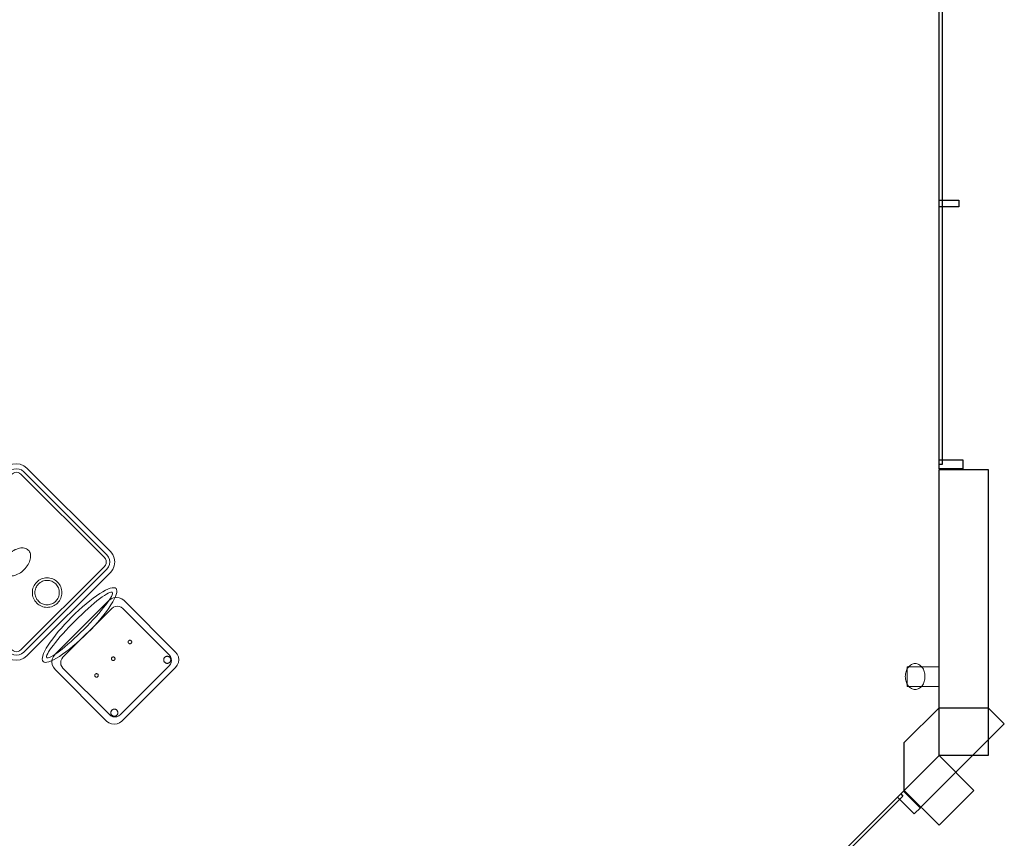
# Model space of a CAD drawing. Header units: metres. Extents: x 2172.2 to 2210.6, y 415.3 to 458.1.
# Tile 23 of 67: x 2205.6 to 2210.6, y 428.2 to 432.3. Entities that reach past the tile are written whole.
import ezdxf

# ---------------------------------------------------------------- set-up
doc = ezdxf.new("R2010")
doc.units = ezdxf.units.M
for name, color, linetype, lineweight in [('NC_N1_CHAIRS', 7, 'CONTINUOUS', 13), ('NC_N1_COLUMNS', 7, 'CONTINUOUS', 25), ('NC_N1_GLAZING', 7, 'CONTINUOUS', 13), ('NC_N1_TABLES', 7, 'CONTINUOUS', 13), ('NC_N1_WALL_LIGHTS', 7, 'CONTINUOUS', 13), ('NC_N1_WALLS', 7, 'CONTINUOUS', 25)]:
    doc.layers.add(name, color=color, linetype=linetype, lineweight=lineweight)

# ---------------------------------------------------------------- blocks, each defined once
blk = doc.blocks.new('NC_N1_ARCHITECTURE')
at = {"layer": 'NC_N1_COLUMNS', "linetype": 'CONTINUOUS', "lineweight": -2}
blk.add_lwpolyline([(20.134644, -5.608855), (20.134645, -5.358905), (20.31142, -5.182129), (20.561419, -5.182129), (20.642735, -5.263444), (20.21596, -5.690218)], close=True, dxfattribs=at)
at = {"layer": 'NC_N1_GLAZING', "linetype": 'CONTINUOUS', "lineweight": -2}
for points in [[(20.32642, -3.945515), (20.31142, -3.945515), (20.31142, 1.404485), (20.32642, 1.404485)], [(16.314201, -9.443487), (16.303595, -9.43288), (20.116966, -5.61951), (20.127573, -5.630117)]]:
    blk.add_lwpolyline(points, close=True, dxfattribs=at)
at = {"layer": 'NC_N1_WALLS', "linetype": 'CONTINUOUS', "lineweight": -2}
for points in [[(20.411421, -2.603515), (20.411421, -2.637515), (20.31142, -2.637515), (20.31142, -2.603515)], [(20.431419, -3.922515), (20.431419, -3.968515), (20.31142, -3.968515), (20.31142, -3.922515)], [(20.31142, -5.425056), (20.31142, -3.970515), (20.56142, -3.970515), (20.56142, -5.425056)], [(20.31142, -5.425056), (20.488197, -5.601833), (20.31142, -5.778609), (20.134644, -5.601832)], [(20.218082, -5.688099), (20.185555, -5.720626), (20.100702, -5.635774), (20.13323, -5.603247)]]:
    blk.add_lwpolyline(points, close=True, dxfattribs=at)
blk = doc.blocks.new('NC_N1_SCONCE')
at = {"color": 0, "linetype": 'CONTINUOUS', "lineweight": -2}
for points in [[(0.05, -0.16), (0.05, 0), (-0.05, 0), (-0.05, -0.16)], [(0.066, -0.12), (0.0657, -0.1151), (0.0647, -0.1102), (0.0632, -0.1055), (0.061, -0.1009), (0.0582, -0.0964), (0.0549, -0.0922), (0.051, -0.0883), (0.0467, -0.0846), (0.0419, -0.0813), (0.0367, -0.0784), (0.0311, -0.0759), (0.0253, -0.0738), (0.0192, -0.0722), (0.0129, -0.071), (0.0065, -0.0702), (0, -0.07), (-0.0065, -0.0702), (-0.0129, -0.071), (-0.0192, -0.0722), (-0.0253, -0.0738), (-0.0311, -0.0759), (-0.0367, -0.0784), (-0.0419, -0.0813), (-0.0467, -0.0846), (-0.051, -0.0883), (-0.0549, -0.0922), (-0.0582, -0.0964), (-0.061, -0.1009), (-0.0632, -0.1055), (-0.0647, -0.1102), (-0.0657, -0.1151), (-0.066, -0.12), (-0.0657, -0.1249), (-0.0647, -0.1298), (-0.0632, -0.1345), (-0.061, -0.1391), (-0.0582, -0.1436), (-0.0549, -0.1478), (-0.051, -0.1517), (-0.0467, -0.1554), (-0.0419, -0.1587), (-0.0367, -0.1616), (-0.0311, -0.1641), (-0.0253, -0.1662), (-0.0192, -0.1678), (-0.0129, -0.169), (-0.0065, -0.1698), (0, -0.17), (0.0065, -0.1698), (0.0129, -0.169), (0.0192, -0.1678), (0.0253, -0.1662), (0.0311, -0.1641), (0.0367, -0.1616), (0.0419, -0.1587), (0.0467, -0.1554), (0.051, -0.1517), (0.0549, -0.1478), (0.0582, -0.1436), (0.061, -0.1391), (0.0632, -0.1345), (0.0647, -0.1298), (0.0657, -0.1249)]]:
    blk.add_lwpolyline(points, close=True, dxfattribs=at)
blk = doc.blocks.new('NC_N1_DINING_TWO_SQUARE')
at = {"color": 0, "linetype": 'CONTINUOUS', "lineweight": -2}
for points in [[(0.3, -0.375), (-0.3, -0.375), (-0.3194, -0.3724), (-0.3375, -0.365), (-0.353, -0.353), (-0.365, -0.3375), (-0.3724, -0.3194), (-0.375, -0.3), (-0.375, 0.3), (-0.3724, 0.3194), (-0.365, 0.3375), (-0.353, 0.353), (-0.3375, 0.365), (-0.3194, 0.3724), (-0.3, 0.375), (0.3, 0.375), (0.3194, 0.3724), (0.3375, 0.365), (0.353, 0.353), (0.365, 0.3375), (0.3724, 0.3194), (0.375, 0.3), (0.375, -0.3), (0.3724, -0.3194), (0.365, -0.3375), (0.353, -0.353), (0.3375, -0.365), (0.3194, -0.3724)], [(0.2984, -0.35), (-0.2984, -0.35), (-0.3129, -0.3481), (-0.3249, -0.3431), (-0.3352, -0.3352), (-0.3431, -0.3249), (-0.3481, -0.3129), (-0.35, -0.2984), (-0.35, 0.2984), (-0.3481, 0.3129), (-0.3431, 0.3249), (-0.3352, 0.3352), (-0.3249, 0.3431), (-0.3129, 0.3481), (-0.2984, 0.35), (0.2984, 0.35), (0.3129, 0.3481), (0.3249, 0.3431), (0.3352, 0.3352), (0.3431, 0.3249), (0.3481, 0.3129), (0.35, 0.2984), (0.35, -0.2984), (0.3481, -0.3129), (0.3431, -0.3249), (0.3352, -0.3352), (0.3249, -0.3431), (0.3129, -0.3481)], [(0.2972, -0.332), (-0.2972, -0.332), (-0.3082, -0.3306), (-0.3158, -0.3274), (-0.3224, -0.3224), (-0.3274, -0.3158), (-0.3306, -0.3082), (-0.332, -0.2972), (-0.332, 0.2972), (-0.3306, 0.3082), (-0.3274, 0.3158), (-0.3224, 0.3224), (-0.3158, 0.3274), (-0.3082, 0.3306), (-0.2972, 0.332), (0.2972, 0.332), (0.3082, 0.3306), (0.3158, 0.3274), (0.3224, 0.3224), (0.3274, 0.3158), (0.3306, 0.3082), (0.332, 0.2972), (0.332, -0.2972), (0.3306, -0.3082), (0.3274, -0.3158), (0.3224, -0.3224), (0.3158, -0.3274), (0.3082, -0.3306)], [(0.075, 0.22), (0.0746, 0.2126), (0.0736, 0.2054), (0.0718, 0.1982), (0.0693, 0.1913), (0.0661, 0.1846), (0.0624, 0.1783), (0.058, 0.1724), (0.053, 0.167), (0.0476, 0.162), (0.0417, 0.1576), (0.0354, 0.1539), (0.0287, 0.1507), (0.0218, 0.1482), (0.0146, 0.1464), (0.0074, 0.1454), (0, 0.145), (-0.0074, 0.1454), (-0.0146, 0.1464), (-0.0218, 0.1482), (-0.0287, 0.1507), (-0.0354, 0.1539), (-0.0417, 0.1576), (-0.0476, 0.162), (-0.053, 0.167), (-0.058, 0.1724), (-0.0624, 0.1783), (-0.0661, 0.1846), (-0.0693, 0.1913), (-0.0718, 0.1982), (-0.0736, 0.2054), (-0.0746, 0.2126), (-0.075, 0.22), (-0.0746, 0.2274), (-0.0736, 0.2346), (-0.0718, 0.2418), (-0.0693, 0.2487), (-0.0661, 0.2554), (-0.0624, 0.2617), (-0.058, 0.2676), (-0.053, 0.273), (-0.0476, 0.278), (-0.0417, 0.2824), (-0.0354, 0.2861), (-0.0287, 0.2893), (-0.0218, 0.2918), (-0.0146, 0.2936), (-0.0074, 0.2946), (0, 0.295), (0.0074, 0.2946), (0.0146, 0.2936), (0.0218, 0.2918), (0.0287, 0.2893), (0.0354, 0.2861), (0.0417, 0.2824), (0.0476, 0.278), (0.053, 0.273), (0.058, 0.2676), (0.0624, 0.2617), (0.0661, 0.2554), (0.0693, 0.2487), (0.0718, 0.2418), (0.0736, 0.2346), (0.0746, 0.2274)], [(0.062, 0.22), (0.0617, 0.2139), (0.0608, 0.2079), (0.0593, 0.202), (0.0573, 0.1963), (0.0547, 0.1908), (0.0516, 0.1856), (0.0479, 0.1807), (0.0438, 0.1762), (0.0393, 0.1721), (0.0344, 0.1684), (0.0292, 0.1653), (0.0237, 0.1627), (0.018, 0.1607), (0.0121, 0.1592), (0.0061, 0.1583), (0, 0.158), (-0.0061, 0.1583), (-0.0121, 0.1592), (-0.018, 0.1607), (-0.0237, 0.1627), (-0.0292, 0.1653), (-0.0344, 0.1684), (-0.0393, 0.1721), (-0.0438, 0.1762), (-0.0479, 0.1807), (-0.0516, 0.1856), (-0.0547, 0.1908), (-0.0573, 0.1963), (-0.0593, 0.202), (-0.0608, 0.2079), (-0.0617, 0.2139), (-0.062, 0.22), (-0.0617, 0.2261), (-0.0608, 0.2321), (-0.0593, 0.238), (-0.0573, 0.2437), (-0.0547, 0.2492), (-0.0516, 0.2544), (-0.0479, 0.2593), (-0.0438, 0.2638), (-0.0393, 0.2679), (-0.0344, 0.2716), (-0.0292, 0.2747), (-0.0237, 0.2773), (-0.018, 0.2793), (-0.0121, 0.2808), (-0.0061, 0.2817), (0, 0.282), (0.0061, 0.2817), (0.0121, 0.2808), (0.018, 0.2793), (0.0237, 0.2773), (0.0292, 0.2747), (0.0344, 0.2716), (0.0393, 0.2679), (0.0438, 0.2638), (0.0479, 0.2593), (0.0516, 0.2544), (0.0547, 0.2492), (0.0573, 0.2437), (0.0593, 0.238), (0.0608, 0.2321), (0.0617, 0.2261)], [(0.085, 0), (0.0846, 0.0054), (0.0834, 0.0107), (0.0813, 0.016), (0.0785, 0.021), (0.075, 0.0259), (0.0707, 0.0306), (0.0657, 0.0349), (0.0601, 0.0389), (0.0539, 0.0425), (0.0472, 0.0457), (0.0401, 0.0485), (0.0325, 0.0508), (0.0247, 0.0526), (0.0166, 0.0539), (0.0083, 0.0547), (0, 0.055), (-0.0083, 0.0547), (-0.0166, 0.0539), (-0.0247, 0.0526), (-0.0325, 0.0508), (-0.0401, 0.0485), (-0.0472, 0.0457), (-0.0539, 0.0425), (-0.0601, 0.0389), (-0.0657, 0.0349), (-0.0707, 0.0306), (-0.075, 0.0259), (-0.0785, 0.021), (-0.0813, 0.016), (-0.0834, 0.0107), (-0.0846, 0.0054), (-0.085, 0), (-0.0846, -0.0054), (-0.0834, -0.0107), (-0.0813, -0.016), (-0.0785, -0.021), (-0.075, -0.0259), (-0.0707, -0.0306), (-0.0657, -0.0349), (-0.0601, -0.0389), (-0.0539, -0.0425), (-0.0472, -0.0457), (-0.0401, -0.0485), (-0.0325, -0.0508), (-0.0247, -0.0526), (-0.0166, -0.0539), (-0.0083, -0.0547), (0, -0.055), (0.0083, -0.0547), (0.0166, -0.0539), (0.0247, -0.0526), (0.0325, -0.0508), (0.0401, -0.0485), (0.0472, -0.0457), (0.0539, -0.0425), (0.0601, -0.0389), (0.0657, -0.0349), (0.0707, -0.0306), (0.075, -0.0259), (0.0785, -0.021), (0.0813, -0.016), (0.0834, -0.0107), (0.0846, -0.0054)], [(0.075, -0.22), (0.0746, -0.2274), (0.0736, -0.2346), (0.0718, -0.2418), (0.0693, -0.2487), (0.0661, -0.2554), (0.0624, -0.2617), (0.058, -0.2676), (0.053, -0.273), (0.0476, -0.278), (0.0417, -0.2824), (0.0354, -0.2861), (0.0287, -0.2893), (0.0218, -0.2918), (0.0146, -0.2936), (0.0074, -0.2946), (0, -0.295), (-0.0074, -0.2946), (-0.0146, -0.2936), (-0.0218, -0.2918), (-0.0287, -0.2893), (-0.0354, -0.2861), (-0.0417, -0.2824), (-0.0476, -0.278), (-0.053, -0.273), (-0.058, -0.2676), (-0.0624, -0.2617), (-0.0661, -0.2554), (-0.0693, -0.2487), (-0.0718, -0.2418), (-0.0736, -0.2346), (-0.0746, -0.2274), (-0.075, -0.22), (-0.0746, -0.2126), (-0.0736, -0.2054), (-0.0718, -0.1982), (-0.0693, -0.1913), (-0.0661, -0.1846), (-0.0624, -0.1783), (-0.058, -0.1724), (-0.053, -0.167), (-0.0476, -0.162), (-0.0417, -0.1576), (-0.0354, -0.1539), (-0.0287, -0.1507), (-0.0218, -0.1482), (-0.0146, -0.1464), (-0.0074, -0.1454), (0, -0.145), (0.0074, -0.1454), (0.0146, -0.1464), (0.0218, -0.1482), (0.0287, -0.1507), (0.0354, -0.1539), (0.0417, -0.1576), (0.0476, -0.162), (0.053, -0.167), (0.058, -0.1724), (0.0624, -0.1783), (0.0661, -0.1846), (0.0693, -0.1913), (0.0718, -0.1982), (0.0736, -0.2054), (0.0746, -0.2126)], [(0.062, -0.22), (0.0617, -0.2261), (0.0608, -0.2321), (0.0593, -0.238), (0.0573, -0.2437), (0.0547, -0.2492), (0.0516, -0.2544), (0.0479, -0.2593), (0.0438, -0.2638), (0.0393, -0.2679), (0.0344, -0.2716), (0.0292, -0.2747), (0.0237, -0.2773), (0.018, -0.2793), (0.0121, -0.2808), (0.0061, -0.2817), (0, -0.282), (-0.0061, -0.2817), (-0.0121, -0.2808), (-0.018, -0.2793), (-0.0237, -0.2773), (-0.0292, -0.2747), (-0.0344, -0.2716), (-0.0393, -0.2679), (-0.0438, -0.2638), (-0.0479, -0.2593), (-0.0516, -0.2544), (-0.0547, -0.2492), (-0.0573, -0.2437), (-0.0593, -0.238), (-0.0608, -0.2321), (-0.0617, -0.2261), (-0.062, -0.22), (-0.0617, -0.2139), (-0.0608, -0.2079), (-0.0593, -0.202), (-0.0573, -0.1963), (-0.0547, -0.1908), (-0.0516, -0.1856), (-0.0479, -0.1807), (-0.0438, -0.1762), (-0.0393, -0.1721), (-0.0344, -0.1684), (-0.0292, -0.1653), (-0.0237, -0.1627), (-0.018, -0.1607), (-0.0121, -0.1592), (-0.0061, -0.1583), (0, -0.158), (0.0061, -0.1583), (0.0121, -0.1592), (0.018, -0.1607), (0.0237, -0.1627), (0.0292, -0.1653), (0.0344, -0.1684), (0.0393, -0.1721), (0.0438, -0.1762), (0.0479, -0.1807), (0.0516, -0.1856), (0.0547, -0.1908), (0.0573, -0.1963), (0.0593, -0.202), (0.0608, -0.2079), (0.0617, -0.2139)]]:
    blk.add_lwpolyline(points, close=True, dxfattribs=at)
blk = doc.blocks.new('NC_N1_CHAIR_OLIVE')
at = {"color": 0, "linetype": 'CONTINUOUS', "lineweight": -2}
for points in [[(0.262, 0.222), (0.2607, 0.2276), (0.257, 0.2331), (0.2507, 0.2385), (0.2421, 0.2438), (0.2311, 0.2489), (0.2178, 0.2537), (0.2025, 0.2582), (0.1853, 0.2623), (0.1662, 0.2661), (0.1456, 0.2694), (0.1235, 0.2723), (0.1003, 0.2747), (0.0761, 0.2765), (0.0511, 0.2779), (0.0257, 0.2787), (0, 0.279), (-0.0257, 0.2787), (-0.0511, 0.2779), (-0.0761, 0.2765), (-0.1003, 0.2747), (-0.1235, 0.2723), (-0.1456, 0.2694), (-0.1662, 0.2661), (-0.1853, 0.2623), (-0.2025, 0.2582), (-0.2178, 0.2537), (-0.2311, 0.2489), (-0.2421, 0.2438), (-0.2507, 0.2385), (-0.257, 0.2331), (-0.2607, 0.2276), (-0.262, 0.222), (-0.2607, 0.2164), (-0.257, 0.2109), (-0.2507, 0.2055), (-0.2421, 0.2002), (-0.2311, 0.1951), (-0.2178, 0.1903), (-0.2025, 0.1858), (-0.1853, 0.1817), (-0.1662, 0.1779), (-0.1456, 0.1746), (-0.1235, 0.1717), (-0.1003, 0.1693), (-0.0761, 0.1675), (-0.0511, 0.1661), (-0.0257, 0.1653), (0, 0.165), (0.0257, 0.1653), (0.0511, 0.1661), (0.0761, 0.1675), (0.1003, 0.1693), (0.1235, 0.1717), (0.1456, 0.1746), (0.1662, 0.1779), (0.1853, 0.1817), (0.2025, 0.1858), (0.2178, 0.1903), (0.2311, 0.1951), (0.2421, 0.2002), (0.2507, 0.2055), (0.257, 0.2109), (0.2607, 0.2164)], [(0.235, 0.222), (0.2339, 0.225), (0.2305, 0.228), (0.2249, 0.231), (0.2171, 0.2339), (0.2073, 0.2366), (0.1954, 0.2392), (0.1817, 0.2417), (0.1662, 0.2439), (0.1491, 0.246), (0.1306, 0.2478), (0.1108, 0.2493), (0.0899, 0.2506), (0.0682, 0.2517), (0.0458, 0.2524), (0.023, 0.2529), (0, 0.253), (-0.023, 0.2529), (-0.0458, 0.2524), (-0.0682, 0.2517), (-0.0899, 0.2506), (-0.1108, 0.2493), (-0.1306, 0.2478), (-0.1491, 0.246), (-0.1662, 0.2439), (-0.1817, 0.2417), (-0.1954, 0.2392), (-0.2073, 0.2366), (-0.2171, 0.2339), (-0.2249, 0.231), (-0.2305, 0.228), (-0.2339, 0.225), (-0.235, 0.222), (-0.2339, 0.219), (-0.2305, 0.216), (-0.2249, 0.213), (-0.2171, 0.2101), (-0.2073, 0.2074), (-0.1954, 0.2048), (-0.1817, 0.2023), (-0.1662, 0.2001), (-0.1491, 0.198), (-0.1306, 0.1962), (-0.1108, 0.1947), (-0.0899, 0.1934), (-0.0682, 0.1923), (-0.0458, 0.1916), (-0.023, 0.1911), (0, 0.191), (0.023, 0.1911), (0.0458, 0.1916), (0.0682, 0.1923), (0.0899, 0.1934), (0.1108, 0.1947), (0.1306, 0.1962), (0.1491, 0.198), (0.1662, 0.2001), (0.1817, 0.2023), (0.1954, 0.2048), (0.2073, 0.2074), (0.2171, 0.2101), (0.2249, 0.213), (0.2305, 0.216), (0.2339, 0.219)], [(0.193, -0.275), (-0.193, -0.275), (-0.2072, -0.2731), (-0.2205, -0.2676), (-0.2319, -0.2589), (-0.2406, -0.2475), (-0.2461, -0.2342), (-0.248, -0.22), (-0.248, 0.15), (-0.2461, 0.1642), (-0.2406, 0.1775), (-0.2319, 0.1889), (-0.2205, 0.1976), (-0.2072, 0.2031), (-0.193, 0.205), (0.193, 0.205), (0.2072, 0.2031), (0.2205, 0.1976), (0.2319, 0.1889), (0.2406, 0.1775), (0.2461, 0.1642), (0.248, 0.15), (0.248, -0.22), (0.2461, -0.2342), (0.2406, -0.2475), (0.2319, -0.2589), (0.2205, -0.2676), (0.2072, -0.2731)], [(0.175, -0.247), (-0.175, -0.247), (-0.1854, -0.2456), (-0.195, -0.2416), (-0.2033, -0.2353), (-0.2096, -0.227), (-0.2136, -0.2174), (-0.215, -0.207), (-0.215, 0.126), (-0.2136, 0.1364), (-0.2096, 0.146), (-0.2033, 0.1543), (-0.195, 0.1606), (-0.1854, 0.1646), (-0.175, 0.166), (0.175, 0.166), (0.1854, 0.1646), (0.195, 0.1606), (0.2033, 0.1543), (0.2096, 0.146), (0.2136, 0.1364), (0.215, 0.126), (0.215, -0.207), (0.2136, -0.2174), (0.2096, -0.227), (0.2033, -0.2353), (0.195, -0.2416), (0.1854, -0.2456)], [(-0.111, -0.02), (-0.111, -0.0209), (-0.1112, -0.0218), (-0.1114, -0.0226), (-0.1117, -0.0234), (-0.1121, -0.0242), (-0.1125, -0.025), (-0.113, -0.0257), (-0.1136, -0.0264), (-0.1143, -0.027), (-0.115, -0.0275), (-0.1158, -0.0279), (-0.1166, -0.0283), (-0.1174, -0.0286), (-0.1182, -0.0288), (-0.1191, -0.029), (-0.12, -0.029), (-0.1209, -0.029), (-0.1218, -0.0288), (-0.1226, -0.0286), (-0.1234, -0.0283), (-0.1242, -0.0279), (-0.125, -0.0275), (-0.1257, -0.027), (-0.1264, -0.0264), (-0.127, -0.0257), (-0.1275, -0.025), (-0.1279, -0.0242), (-0.1283, -0.0234), (-0.1286, -0.0226), (-0.1288, -0.0218), (-0.129, -0.0209), (-0.129, -0.02), (-0.129, -0.0191), (-0.1288, -0.0182), (-0.1286, -0.0174), (-0.1283, -0.0166), (-0.1279, -0.0158), (-0.1275, -0.015), (-0.127, -0.0143), (-0.1264, -0.0136), (-0.1257, -0.013), (-0.125, -0.0125), (-0.1242, -0.0121), (-0.1234, -0.0117), (-0.1226, -0.0114), (-0.1218, -0.0112), (-0.1209, -0.011), (-0.12, -0.011), (-0.1191, -0.011), (-0.1182, -0.0112), (-0.1174, -0.0114), (-0.1166, -0.0117), (-0.1158, -0.0121), (-0.115, -0.0125), (-0.1143, -0.013), (-0.1136, -0.0136), (-0.113, -0.0143), (-0.1125, -0.015), (-0.1121, -0.0158), (-0.1117, -0.0166), (-0.1114, -0.0174), (-0.1112, -0.0182), (-0.111, -0.0191)], [(0.009, -0.02), (0.009, -0.0209), (0.0088, -0.0218), (0.0086, -0.0226), (0.0083, -0.0234), (0.0079, -0.0242), (0.0075, -0.025), (0.007, -0.0257), (0.0064, -0.0264), (0.0057, -0.027), (0.005, -0.0275), (0.0042, -0.0279), (0.0034, -0.0283), (0.0026, -0.0286), (0.0018, -0.0288), (0.0009, -0.029), (0, -0.029), (-0.0009, -0.029), (-0.0018, -0.0288), (-0.0026, -0.0286), (-0.0034, -0.0283), (-0.0042, -0.0279), (-0.005, -0.0275), (-0.0057, -0.027), (-0.0064, -0.0264), (-0.007, -0.0257), (-0.0075, -0.025), (-0.0079, -0.0242), (-0.0083, -0.0234), (-0.0086, -0.0226), (-0.0088, -0.0218), (-0.009, -0.0209), (-0.009, -0.02), (-0.009, -0.0191), (-0.0088, -0.0182), (-0.0086, -0.0174), (-0.0083, -0.0166), (-0.0079, -0.0158), (-0.0075, -0.015), (-0.007, -0.0143), (-0.0064, -0.0136), (-0.0057, -0.013), (-0.005, -0.0125), (-0.0042, -0.0121), (-0.0034, -0.0117), (-0.0026, -0.0114), (-0.0018, -0.0112), (-0.0009, -0.011), (0, -0.011), (0.0009, -0.011), (0.0018, -0.0112), (0.0026, -0.0114), (0.0034, -0.0117), (0.0042, -0.0121), (0.005, -0.0125), (0.0057, -0.013), (0.0064, -0.0136), (0.007, -0.0143), (0.0075, -0.015), (0.0079, -0.0158), (0.0083, -0.0166), (0.0086, -0.0174), (0.0088, -0.0182), (0.009, -0.0191)], [(0.129, -0.02), (0.129, -0.0209), (0.1288, -0.0218), (0.1286, -0.0226), (0.1283, -0.0234), (0.1279, -0.0242), (0.1275, -0.025), (0.127, -0.0257), (0.1264, -0.0264), (0.1257, -0.027), (0.125, -0.0275), (0.1242, -0.0279), (0.1234, -0.0283), (0.1226, -0.0286), (0.1218, -0.0288), (0.1209, -0.029), (0.12, -0.029), (0.1191, -0.029), (0.1182, -0.0288), (0.1174, -0.0286), (0.1166, -0.0283), (0.1158, -0.0279), (0.115, -0.0275), (0.1143, -0.027), (0.1136, -0.0264), (0.113, -0.0257), (0.1125, -0.025), (0.1121, -0.0242), (0.1117, -0.0234), (0.1114, -0.0226), (0.1112, -0.0218), (0.111, -0.0209), (0.111, -0.02), (0.111, -0.0191), (0.1112, -0.0182), (0.1114, -0.0174), (0.1117, -0.0166), (0.1121, -0.0158), (0.1125, -0.015), (0.113, -0.0143), (0.1136, -0.0136), (0.1143, -0.013), (0.115, -0.0125), (0.1158, -0.0121), (0.1166, -0.0117), (0.1174, -0.0114), (0.1182, -0.0112), (0.1191, -0.011), (0.12, -0.011), (0.1209, -0.011), (0.1218, -0.0112), (0.1226, -0.0114), (0.1234, -0.0117), (0.1242, -0.0121), (0.125, -0.0125), (0.1257, -0.013), (0.1264, -0.0136), (0.127, -0.0143), (0.1275, -0.015), (0.1279, -0.0158), (0.1283, -0.0166), (0.1286, -0.0174), (0.1288, -0.0182), (0.129, -0.0191)], [(-0.172, -0.218), (-0.1721, -0.2198), (-0.1723, -0.2215), (-0.1728, -0.2232), (-0.1734, -0.2249), (-0.1741, -0.2265), (-0.175, -0.228), (-0.1761, -0.2294), (-0.1773, -0.2307), (-0.1786, -0.2319), (-0.18, -0.233), (-0.1815, -0.2339), (-0.1831, -0.2346), (-0.1848, -0.2352), (-0.1865, -0.2357), (-0.1882, -0.2359), (-0.19, -0.236), (-0.1918, -0.2359), (-0.1935, -0.2357), (-0.1952, -0.2352), (-0.1969, -0.2346), (-0.1985, -0.2339), (-0.2, -0.233), (-0.2014, -0.2319), (-0.2027, -0.2307), (-0.2039, -0.2294), (-0.205, -0.228), (-0.2059, -0.2265), (-0.2066, -0.2249), (-0.2072, -0.2232), (-0.2077, -0.2215), (-0.2079, -0.2198), (-0.208, -0.218), (-0.2079, -0.2162), (-0.2077, -0.2145), (-0.2072, -0.2128), (-0.2066, -0.2111), (-0.2059, -0.2095), (-0.205, -0.208), (-0.2039, -0.2066), (-0.2027, -0.2053), (-0.2014, -0.2041), (-0.2, -0.203), (-0.1985, -0.2021), (-0.1969, -0.2014), (-0.1952, -0.2008), (-0.1935, -0.2003), (-0.1918, -0.2001), (-0.19, -0.2), (-0.1882, -0.2001), (-0.1865, -0.2003), (-0.1848, -0.2008), (-0.1831, -0.2014), (-0.1815, -0.2021), (-0.18, -0.203), (-0.1786, -0.2041), (-0.1773, -0.2053), (-0.1761, -0.2066), (-0.175, -0.208), (-0.1741, -0.2095), (-0.1734, -0.2111), (-0.1728, -0.2128), (-0.1723, -0.2145), (-0.1721, -0.2162)], [(0.208, -0.218), (0.2079, -0.2198), (0.2077, -0.2215), (0.2072, -0.2232), (0.2066, -0.2249), (0.2059, -0.2265), (0.205, -0.228), (0.2039, -0.2294), (0.2027, -0.2307), (0.2014, -0.2319), (0.2, -0.233), (0.1985, -0.2339), (0.1969, -0.2346), (0.1952, -0.2352), (0.1935, -0.2357), (0.1918, -0.2359), (0.19, -0.236), (0.1882, -0.2359), (0.1865, -0.2357), (0.1848, -0.2352), (0.1831, -0.2346), (0.1815, -0.2339), (0.18, -0.233), (0.1786, -0.2319), (0.1773, -0.2307), (0.1761, -0.2294), (0.175, -0.228), (0.1741, -0.2265), (0.1734, -0.2249), (0.1728, -0.2232), (0.1723, -0.2215), (0.1721, -0.2198), (0.172, -0.218), (0.1721, -0.2162), (0.1723, -0.2145), (0.1728, -0.2128), (0.1734, -0.2111), (0.1741, -0.2095), (0.175, -0.208), (0.1761, -0.2066), (0.1773, -0.2053), (0.1786, -0.2041), (0.18, -0.203), (0.1815, -0.2021), (0.1831, -0.2014), (0.1848, -0.2008), (0.1865, -0.2003), (0.1882, -0.2001), (0.19, -0.2), (0.1918, -0.2001), (0.1935, -0.2003), (0.1952, -0.2008), (0.1969, -0.2014), (0.1985, -0.2021), (0.2, -0.203), (0.2014, -0.2041), (0.2027, -0.2053), (0.2039, -0.2066), (0.205, -0.208), (0.2059, -0.2095), (0.2066, -0.2111), (0.2072, -0.2128), (0.2077, -0.2145), (0.2079, -0.2162)]]:
    blk.add_lwpolyline(points, close=True, dxfattribs=at)

msp = doc.modelspace()

# ---------------------------------------------------------------- block references
at = {"layer": 'NC_N1_CHAIRS', "linetype": 'CONTINUOUS', "yscale": -1.0000000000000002, "rotation": -135}
msp.add_blockref('NC_N1_CHAIR_OLIVE', (2206.1029, 429.0816), dxfattribs=at)
at = {"layer": 'NC_N1_TABLES', "linetype": 'CONTINUOUS', "yscale": -1, "rotation": 45}
msp.add_blockref('NC_N1_DINING_TWO_SQUARE', (2205.6256, 429.5589), dxfattribs=at)
at = {"layer": 'NC_N1_WALL_LIGHTS', "linetype": 'CONTINUOUS', "rotation": -90}
msp.add_blockref('NC_N1_SCONCE', (2210.3099, 428.9769), dxfattribs=at)
at = {"layer": 'NC_N1_WALLS'}
msp.add_blockref('NC_N1_ARCHITECTURE', (2190, 434), dxfattribs=at)

doc.saveas('drawing.dxf')
